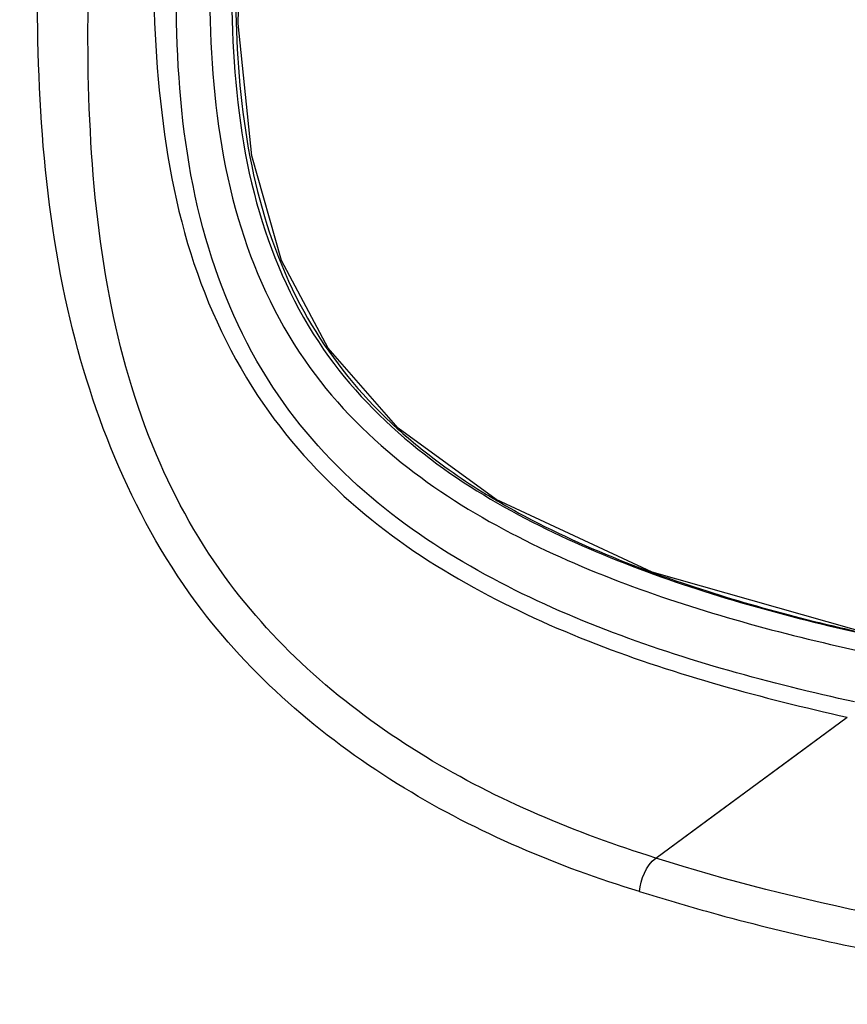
# Model space of a CAD drawing. Header units: millimetres. Extents: x 0 to 420, y 0 to 297.
# Tile 114 of 130: x 325.3 to 328.54, y 232.38 to 236.24. Entities that reach past the tile are written whole.
import ezdxf

# ---------------------------------------------------------------- set-up
doc = ezdxf.new("R2010")
doc.units = ezdxf.units.MM
doc.header["$LTSCALE"] = 23.1
doc.layers.get('0').update_dxf_attribs({"linetype": 'CONTINUOUS'})

msp = doc.modelspace()

# ---------------------------------------------------------------- linework, layer by layer
at = {"color": 9, "linetype": 'Continuous'}
msp.add_line((327.7929, 232.9552), (328.5435, 233.5068), dxfattribs=at)
at = {"color": 7, "linetype": 'Continuous'}
for points in [[(326.2104, 235.7056), (326.1572, 236.2238), (326.1698, 236.7646)], [(328.6584, 233.8253), (327.7794, 234.0747), (327.1678, 234.3588), (326.7843, 234.6388), (326.5093, 234.9525), (326.3271, 235.2957), (326.2104, 235.7056)]]:
    msp.add_lwpolyline(points, dxfattribs=at)
at = {"color": 9, "linetype": 'Continuous'}
msp.add_lwpolyline([(327.7928, 232.9553), (328.043, 233.139), (328.2932, 233.3228), (328.5436, 233.5068)], dxfattribs=at)
for centre, radius, start, end in [((328.083, 236.079), 1.9425, 224.136, 228.3757), ((328.5711, 236.7436), 2.7688, 238.6327, 239.6474), ((329.5175, 238.8202), 5.0545, 249.2936, 251.0016)]:
    msp.add_arc(centre, radius, start, end, dxfattribs=at)
for points, knots in [([(326.5944, 260.8679), (325.9091, 257.698), (323.6276, 245.0382), (323.0746, 232.0583), (323.7209, 222.4623)], [0, 0, 0, 0, 0.252174, 1, 1, 1, 1]), ([(326.0607, 236.7692), (326.0455, 236.5493), (326.0352, 236.1094), (326.1234, 235.4665), (326.3782, 234.9026), (326.773, 234.4958), (327.2139, 234.2197), (327.8145, 233.9597), (328.2832, 233.8338), (328.595, 233.7656)], [0, 0, 0, 0, 0.148882, 0.296634, 0.434857, 0.558807, 0.673732, 0.784329, 1, 1, 1, 1]), ([(325.8397, 236.7547), (325.8187, 236.5206), (325.8246, 236.0512), (325.9252, 235.3683), (326.1945, 234.7663), (326.6009, 234.3148), (327.0673, 234.0051), (327.7072, 233.716), (328.2098, 233.5818), (328.5434, 233.5068)], [0, 0, 0, 0, 0.148392, 0.295103, 0.43308, 0.557867, 0.673306, 0.784123, 1, 1, 1, 1]), ([(328.5712, 233.5665), (328.2413, 233.6387), (327.7457, 233.773), (327.1136, 234.0553), (326.6544, 234.3572), (326.2543, 234.7972), (325.9973, 235.3882), (325.9041, 236.058), (325.9142, 236.5172), (325.9301, 236.7475)], [0, 0, 0, 0, 0.217194, 0.328502, 0.444102, 0.56832, 0.705309, 0.851493, 1, 1, 1, 1]), ([(326.1468, 236.7634), (326.1318, 236.5471), (326.1217, 236.1168), (326.2071, 235.4906), (326.4544, 234.9433), (326.8395, 234.5473), (327.2732, 234.276), (327.8688, 234.0182), (328.3345, 233.8931), (328.6449, 233.8253)], [0, 0, 0, 0, 0.149201, 0.2955, 0.43138, 0.554419, 0.669749, 0.781402, 1, 1, 1, 1]), ([(326.1619, 236.7637), (326.1487, 236.5739), (326.1376, 236.1947), (326.1955, 235.6366), (326.3683, 235.1261), (326.5748, 234.8442), (326.6889, 234.7264)], [0, 0, 0, 0, 0.263244, 0.524299, 0.772931, 1, 1, 1, 1]), ([(327.7292, 232.8243), (327.4084, 232.9217), (326.7683, 233.192), (325.8906, 233.9314), (325.3949, 235.1539), (325.3638, 236.0801), (325.3735, 236.5698)], [0, 0, 0, 0, 0.20855, 0.428234, 0.695261, 1, 1, 1, 1]), ([(327.7929, 232.9552), (327.4802, 233.0538), (326.856, 233.3115), (326.1785, 233.885), (325.8053, 234.5458), (325.6306, 235.1678), (325.5632, 235.8516), (325.5672, 236.3216), (325.5775, 236.5589)], [0, 0, 0, 0, 0.211787, 0.43242, 0.557489, 0.696847, 0.846561, 1, 1, 1, 1]), ([(326.7927, 234.627), (326.8194, 234.6033), (326.926, 234.5133), (327.0411, 234.4336), (327.1298, 234.3795)], [0, 0, 0, 0, 0.255321, 1, 1, 1, 1]), ([(327.1719, 234.3544), (327.217, 234.328), (327.3974, 234.2289), (327.5867, 234.1466), (327.7303, 234.0922)], [0, 0, 0, 0, 0.253568, 1, 1, 1, 1]), ([(330.1775, 232.5553), (329.9677, 232.5637), (329.1624, 232.6199), (328.3625, 232.7754), (327.7928, 232.9553)], [0, 0, 0, 0, 0.260028, 1, 1, 1, 1]), ([(327.7292, 232.8247), (327.8222, 232.7953), (328.2034, 232.6826), (328.5926, 232.5976), (328.8882, 232.548)], [0, 0, 0, 0, 0.24552, 1, 1, 1, 1])]:
    msp.add_open_spline(points, degree=3, knots=knots, dxfattribs=at)
for points in [[(327.872, 234.0411), (328.1283, 233.9528), (328.3914, 233.8836), (328.6561, 233.8256)], [(327.7292, 232.8243), (327.7328, 232.8727), (327.7558, 232.9239), (327.7928, 232.9553)]]:
    msp.add_open_spline(points, degree=3, dxfattribs=at)

doc.saveas('drawing.dxf')
